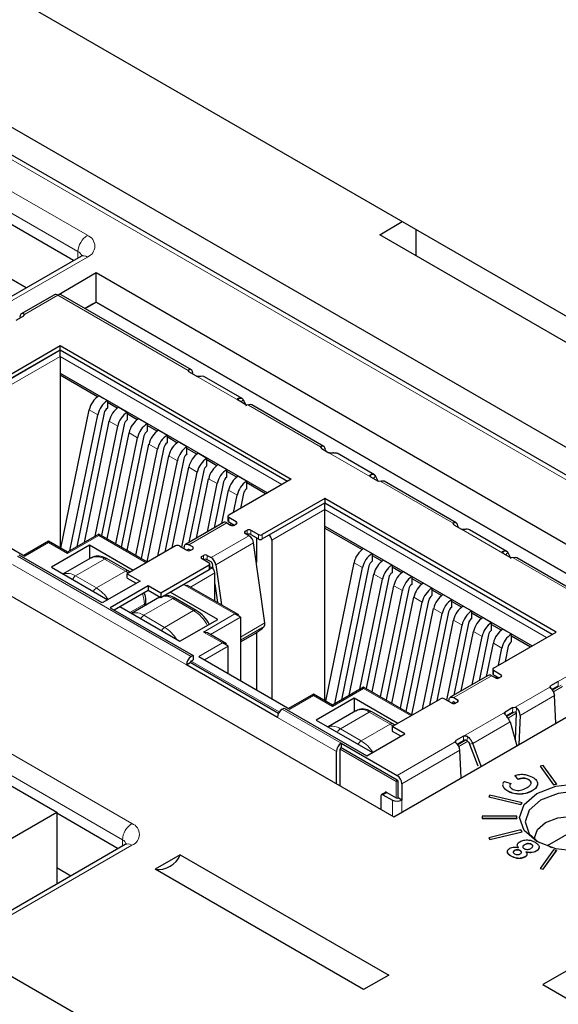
# Paper-space layout 'Blatt4' of a CAD drawing. Header units: millimetres. Extents: x 5 to 418, y 2 to 292.
# Tile 41 of 77: x 115 to 125, y 180 to 199. Entities that reach past the tile are written whole.
import ezdxf

# ---------------------------------------------------------------- set-up
doc = ezdxf.new("R2010")
doc.units = ezdxf.units.MM

psp = doc.layouts.new('Blatt4')

# ---------------------------------------------------------------- linework, layer by layer
at = {"color": 7, "linetype": 'Continuous', "lineweight": 25}
for p, q in [((135.164, 184.614), (93.445, 208.698)), ((134.786, 184.315), (93.067, 208.399)), ((115.591, 194.099), (95.692, 205.586)), ((103.517, 205.333), (126.109, 192.29)), ((93.003, 196.666), (115.276, 183.808)), ((121.305, 194.574), (121.721, 194.823)), ((121.976, 194.676), (121.976, 194.186)), ((126.692, 191.464), (121.305, 194.574)), ((115.722, 194.174), (110.065, 190.909)), ((115.719, 194.173), (115.722, 194.174)), ((114.707, 193.588), (114.428, 193.75)), ((116.01, 193.865), (115.299, 193.454)), ((127.571, 187.191), (116.01, 193.865)), ((116.01, 193.321), (116.01, 193.865)), ((115.233, 193.459), (114.613, 193.101)), ((117.787, 192.057), (115.358, 193.459)), ((115.803, 193.202), (116.01, 193.321)), ((115.942, 193.282), (115.803, 193.202)), ((116.01, 193.321), (115.942, 193.282)), ((127.1, 186.919), (116.01, 193.321)), ((116.01, 193.321), (127.1, 186.919)), ((116.01, 193.321), (116.01, 193.321)), ((114.516, 192.982), (114.659, 193.065)), ((114.672, 193.093), (114.659, 193.065)), ((114.17, 191.837), (115.337, 192.511)), ((115.337, 192.511), (119.65, 190.021)), ((115.337, 192.429), (115.337, 192.511)), ((114.17, 191.755), (115.337, 192.429)), ((115.337, 192.429), (119.579, 189.98)), ((115.337, 192.306), (115.337, 192.429)), ((115.337, 192.306), (115.337, 191.959)), ((115.337, 191.996), (119.204, 189.763)), ((116.033, 191.557), (115.337, 191.959)), ((115.337, 191.959), (115.337, 188.74)), ((117.741, 192.021), (117.728, 192.049)), ((117.884, 191.938), (117.741, 192.021)), ((117.817, 191.977), (117.816, 191.998)), ((118.733, 191.524), (118.034, 191.927)), ((116.061, 191.576), (116.22, 191.484)), ((116.22, 191.484), (116.22, 191.341)), ((116.405, 191.343), (116.22, 191.449)), ((116.433, 191.361), (116.592, 191.27)), ((118.801, 191.408), (118.658, 191.491)), ((118.752, 191.507), (118.811, 191.384)), ((118.85, 191.401), (118.801, 191.408)), ((120.256, 190.631), (118.916, 191.405)), ((115.353, 188.73), (115.882, 191.313)), ((115.522, 188.683), (116.041, 191.221)), ((116.161, 191.254), (115.65, 188.757)), ((116.592, 191.27), (116.592, 191.127)), ((116.776, 191.129), (116.592, 191.235)), ((115.791, 188.839), (116.253, 191.099)), ((115.992, 188.955), (116.412, 191.007)), ((116.532, 191.039), (116.108, 188.968)), ((116.804, 191.147), (116.963, 191.055)), ((116.963, 191.055), (116.963, 190.912)), ((117.147, 190.914), (116.963, 191.021)), ((116.219, 188.904), (116.624, 190.885)), ((116.378, 188.812), (116.784, 190.793)), ((116.903, 190.825), (116.479, 188.753)), ((117.175, 190.933), (117.334, 190.841)), ((117.334, 190.841), (117.334, 190.698)), ((117.518, 190.7), (117.334, 190.806)), ((116.59, 188.689), (116.996, 190.67)), ((117.274, 190.611), (116.85, 188.539)), ((117.546, 190.718), (117.705, 190.627)), ((117.705, 190.484), (117.705, 190.627)), ((120.21, 190.595), (120.197, 190.623)), ((116.749, 188.598), (117.155, 190.579)), ((116.962, 188.475), (117.367, 190.456)), ((117.89, 190.486), (117.705, 190.592)), ((117.917, 190.504), (118.077, 190.412)), ((120.21, 190.595), (120.353, 190.512)), ((120.285, 190.572), (120.286, 190.551)), ((121.202, 190.098), (120.504, 190.502)), ((109.999, 190.395), (121.561, 183.721)), ((117.162, 188.584), (117.526, 190.364)), ((117.646, 190.396), (117.29, 188.658)), ((117.431, 188.739), (117.738, 190.242)), ((118.077, 190.269), (118.077, 190.412)), ((118.261, 190.271), (118.077, 190.378)), ((118.289, 190.29), (118.448, 190.198)), ((117.61, 188.749), (117.897, 190.15)), ((118.017, 190.182), (117.742, 188.839)), ((118.448, 190.055), (118.448, 190.198)), ((118.632, 190.057), (118.448, 190.163)), ((118.66, 190.076), (118.819, 189.984)), ((121.128, 190.065), (121.271, 189.983)), ((121.268, 189.984), (121.222, 190.081)), ((117.883, 188.92), (118.109, 190.027)), ((118.085, 189.037), (118.268, 189.936)), ((118.388, 189.968), (118.213, 189.111)), ((119.65, 190.021), (118.483, 189.347)), ((118.819, 189.841), (118.819, 189.984)), ((119.172, 189.745), (118.819, 189.949)), ((121.319, 189.975), (121.271, 189.983)), ((122.726, 189.205), (121.385, 189.98)), ((118.353, 189.192), (118.481, 189.813)), ((118.574, 189.399), (118.64, 189.721)), ((118.759, 189.753), (118.702, 189.473)), ((112.985, 189.561), (114.682, 188.582)), ((120.276, 189.659), (119.109, 188.986)), ((119.109, 188.904), (120.276, 189.578)), ((124.589, 187.169), (120.276, 189.659)), ((120.276, 189.659), (120.276, 189.578)), ((120.276, 189.578), (124.518, 187.128)), ((120.276, 189.455), (120.276, 189.578)), ((118.468, 189.327), (118.468, 189.245)), ((120.276, 189.108), (120.276, 189.455)), ((118.385, 189.21), (117.678, 188.802)), ((118.448, 189.204), (118.518, 189.163)), ((118.625, 189.225), (118.483, 189.306)), ((118.483, 189.225), (118.589, 189.163)), ((118.525, 189.16), (118.532, 189.196)), ((118.554, 189.184), (118.554, 189.155)), ((118.589, 189.163), (118.625, 189.184)), ((120.276, 189.145), (124.143, 186.912)), ((122.68, 189.169), (122.667, 189.197)), ((122.68, 189.169), (122.823, 189.087)), ((122.755, 189.146), (122.756, 189.126)), ((116.061, 188.995), (115.478, 188.658)), ((116.967, 188.472), (116.061, 188.995)), ((116.061, 188.995), (116.061, 188.969)), ((118.791, 189.047), (118.826, 189.067)), ((118.861, 188.965), (118.791, 189.006)), ((118.897, 189.067), (119.038, 188.986)), ((118.897, 188.986), (119.038, 188.904)), ((120.276, 189.108), (120.972, 188.706)), ((120.276, 185.888), (120.276, 189.108)), ((123.672, 188.673), (122.973, 189.076)), ((115.124, 188.862), (114.66, 188.594)), ((115.478, 188.658), (115.124, 188.862)), ((115.124, 188.862), (115.124, 188.837)), ((115.885, 188.786), (115.177, 188.377)), ((116.698, 188.316), (115.885, 188.786)), ((115.885, 188.786), (115.885, 188.533)), ((117.493, 188.776), (116.592, 188.255)), ((117.564, 188.776), (117.705, 188.694)), ((117.811, 188.755), (117.741, 188.796)), ((119.158, 187.338), (118.948, 188.831)), ((118.999, 188.927), (118.999, 188.468)), ((119.286, 188.884), (119.286, 185.924)), ((116.121, 187.71), (114.576, 188.602)), ((115.478, 188.658), (115.478, 188.633)), ((117.654, 188.762), (117.648, 188.727)), ((117.72, 188.688), (117.723, 188.707)), ((117.741, 188.714), (117.776, 188.694)), ((117.776, 188.694), (117.811, 188.714)), ((117.978, 188.578), (118.013, 188.598)), ((118.084, 188.598), (118.154, 188.557)), ((121, 188.724), (121.16, 188.633)), ((121.16, 188.633), (121.16, 188.49)), ((121.16, 188.598), (121.344, 188.492)), ((123.597, 188.64), (123.74, 188.557)), ((123.749, 188.536), (123.692, 188.656)), ((115.917, 188.552), (115.397, 188.251)), ((116.606, 188.307), (116.217, 188.532)), ((118.119, 188.414), (117.217, 187.894)), ((118.119, 188.455), (117.978, 188.537)), ((118.154, 188.475), (118.084, 188.516)), ((118.134, 188.353), (118.134, 188.435)), ((118.172, 188.449), (118.185, 188.354)), ((118.241, 188.423), (118.346, 187.676)), ((120.292, 185.879), (120.821, 188.462)), ((121.372, 188.51), (121.531, 188.418)), ((121.531, 188.418), (121.531, 188.275)), ((123.789, 188.55), (123.74, 188.557)), ((126.283, 187.152), (123.855, 188.554)), ((115.177, 188.377), (116.227, 187.771)), ((116.592, 188.255), (116.829, 188.118)), ((116.592, 188.173), (116.592, 188.255)), ((116.638, 188.282), (116.606, 188.307)), ((117.217, 187.812), (118.119, 188.333)), ((118.172, 188.363), (118.134, 188.385)), ((118.225, 187.746), (118.225, 188.271)), ((120.461, 185.832), (120.98, 188.37)), ((121.1, 188.402), (120.589, 185.906)), ((120.73, 185.987), (121.192, 188.248)), ((121.531, 188.384), (121.715, 188.277)), ((121.743, 188.296), (121.902, 188.204)), ((116.829, 188.118), (116.121, 187.71)), ((116.592, 188.173), (116.758, 188.077)), ((117.642, 188.057), (117.717, 188.039)), ((118.671, 187.488), (117.717, 188.039)), ((118.225, 188.069), (118.274, 187.717)), ((120.932, 186.104), (121.351, 188.156)), ((121.471, 188.188), (121.047, 186.116)), ((121.902, 188.204), (121.902, 188.061)), ((121.902, 188.169), (122.086, 188.063)), ((122.114, 188.081), (122.273, 187.99)), ((116.981, 188.031), (116.273, 187.622)), ((116.344, 187.581), (116.981, 187.949)), ((117.217, 187.894), (116.981, 188.031)), ((116.981, 188.031), (116.981, 187.949)), ((116.981, 187.949), (117.217, 187.812)), ((117.217, 187.894), (117.217, 187.812)), ((118.278, 187.404), (117.394, 187.914)), ((121.158, 186.052), (121.564, 188.033)), ((121.317, 185.961), (121.723, 187.942)), ((121.842, 187.974), (121.418, 185.902)), ((122.273, 187.99), (122.273, 187.847)), ((122.273, 187.955), (122.457, 187.849)), ((122.485, 187.867), (122.644, 187.775)), ((117.19, 187.817), (116.669, 187.516)), ((116.939, 187.672), (116.939, 187.731)), ((117.214, 187.822), (117.188, 187.809)), ((117.879, 187.573), (117.49, 187.797)), ((121.529, 185.838), (121.935, 187.819)), ((121.689, 185.746), (122.094, 187.727)), ((122.213, 187.759), (121.79, 185.688)), ((122.644, 187.632), (122.644, 187.775)), ((122.644, 187.741), (122.829, 187.634)), ((116.273, 187.622), (117.818, 186.73)), ((116.45, 187.643), (117.571, 186.996)), ((118.702, 187.445), (118.596, 187.506)), ((121.901, 185.624), (122.306, 187.605)), ((122.101, 185.733), (122.465, 187.513)), ((122.585, 187.545), (122.229, 185.807)), ((122.857, 187.653), (123.016, 187.561)), ((123.016, 187.418), (123.016, 187.561)), ((123.016, 187.526), (123.2, 187.42)), ((117.571, 186.996), (118.278, 187.404)), ((118.702, 187.445), (118.702, 186.261)), ((122.37, 185.888), (122.677, 187.391)), ((122.956, 187.331), (122.681, 185.988)), ((123.228, 187.439), (123.387, 187.347)), ((123.387, 187.204), (123.387, 187.347)), ((123.387, 187.312), (123.571, 187.206)), ((118.088, 187.151), (118.013, 187.169)), ((118.441, 186.947), (118.088, 187.151)), ((118.702, 186.985), (118.976, 187.143)), ((118.999, 187.157), (118.999, 186.09)), ((121.561, 183.721), (127.571, 187.191)), ((122.55, 185.897), (122.836, 187.299)), ((122.822, 186.069), (123.049, 187.176)), ((123.422, 186.496), (124.589, 187.169)), ((123.599, 187.224), (123.758, 187.132)), ((123.758, 186.99), (123.758, 187.132)), ((118.473, 186.904), (118.366, 186.965)), ((123.024, 186.185), (123.208, 187.084)), ((123.327, 187.116), (123.152, 186.259)), ((123.293, 186.341), (123.42, 186.962)), ((123.758, 187.098), (124.112, 186.894)), ((118.473, 186.394), (118.473, 186.904)), ((123.513, 186.548), (123.579, 186.87)), ((123.698, 186.902), (123.641, 186.622)), ((117.695, 186.557), (117.765, 186.598)), ((119.409, 185.649), (117.765, 186.598)), ((117.818, 186.73), (117.783, 186.71)), ((117.783, 186.628), (117.818, 186.649)), ((117.818, 186.73), (117.818, 186.649)), ((117.925, 186.71), (119.622, 185.73)), ((119.392, 185.577), (117.695, 186.557)), ((123.408, 186.475), (123.408, 186.394)), ((123.422, 186.455), (123.564, 186.373)), ((123.324, 186.359), (122.617, 185.951)), ((123.458, 186.312), (123.387, 186.353)), ((123.422, 186.373), (123.528, 186.312)), ((123.464, 186.309), (123.471, 186.345)), ((123.493, 186.304), (123.493, 186.332)), ((123.564, 186.332), (123.528, 186.312)), ((124.631, 186.249), (124.488, 186.166)), ((121, 186.143), (120.417, 185.807)), ((121.906, 185.621), (121, 186.143)), ((121, 186.143), (121, 186.118)), ((124.475, 186.138), (124.488, 186.166)), ((124.513, 186.099), (124.631, 186.167)), ((120.064, 186.011), (119.6, 185.743)), ((120.417, 185.807), (120.064, 186.011)), ((120.064, 186.011), (120.064, 185.985)), ((120.824, 185.934), (120.117, 185.526)), ((121.637, 185.465), (120.824, 185.934)), ((120.824, 185.934), (120.824, 185.681)), ((121.531, 185.404), (122.432, 185.924)), ((122.644, 185.843), (122.503, 185.924)), ((122.587, 185.876), (122.593, 185.911)), ((122.659, 185.837), (122.662, 185.856)), ((122.68, 185.945), (122.751, 185.904)), ((122.715, 185.843), (122.68, 185.863)), ((122.751, 185.863), (122.715, 185.843)), ((124.586, 185.467), (124.563, 185.985)), ((119.48, 185.73), (119.516, 185.751)), ((119.516, 185.751), (121.061, 184.859)), ((120.857, 185.7), (120.336, 185.4)), ((120.417, 185.807), (120.417, 185.781)), ((121.545, 185.456), (121.156, 185.681)), ((123.781, 185.758), (123.638, 185.675)), ((123.66, 185.606), (123.778, 185.674)), ((123.778, 185.674), (123.826, 185.682)), ((123.781, 185.758), (123.829, 185.765)), ((123.847, 185.653), (123.827, 185.158)), ((120.117, 185.526), (121.167, 184.92)), ((123.732, 185.492), (123.858, 185.047)), ((123.918, 185.612), (123.895, 185.068)), ((121.768, 185.267), (121.531, 185.404)), ((121.531, 185.404), (121.531, 185.322)), ((121.531, 185.322), (121.697, 185.226)), ((121.577, 185.43), (121.545, 185.456)), ((121.061, 184.859), (121.768, 185.267)), ((122.708, 185.118), (122.721, 185.146)), ((122.864, 185.228), (122.721, 185.146)), ((122.746, 185.078), (122.864, 185.147)), ((120.493, 184.337), (120.493, 184.941)), ((120.564, 184.296), (120.564, 184.982)), ((120.581, 185.095), (120.581, 185.013)), ((120.581, 185.095), (121.624, 184.492)), ((120.581, 185.013), (121.624, 184.411)), ((122.819, 184.447), (122.796, 184.964)), ((122.977, 185.08), (123.129, 184.671)), ((123.194, 184.664), (123.036, 185.09)), ((124.347, 184.681), (124.291, 184.668)), ((124.291, 184.668), (124.54, 184.321)), ((124.291, 184.668), (124.291, 184.664)), ((124.291, 184.664), (124.54, 184.317)), ((124.595, 184.335), (124.347, 184.681)), ((121.642, 184.074), (121.642, 184.38)), ((123.63, 184.384), (123.744, 184.344)), ((123.882, 184.424), (123.819, 184.493)), ((123.819, 184.493), (123.819, 184.489)), ((123.882, 184.42), (123.819, 184.489)), ((123.882, 184.424), (123.882, 184.42)), ((124.078, 184.417), (124.078, 184.413)), ((121.713, 184.339), (121.713, 184.033)), ((123.599, 184.303), (123.602, 184.323)), ((123.599, 184.299), (123.602, 184.319)), ((123.599, 184.303), (123.599, 184.299)), ((123.691, 184.203), (123.691, 184.199)), ((123.744, 184.344), (123.744, 184.34)), ((124.141, 184.209), (124.141, 184.205)), ((124.245, 184.344), (124.245, 184.34)), ((124.54, 184.321), (124.595, 184.335)), ((124.54, 184.317), (124.595, 184.331)), ((124.54, 184.321), (124.54, 184.317)), ((124.595, 184.335), (124.595, 184.331)), ((121.324, 183.857), (121.324, 184.115)), ((121.405, 184.178), (121.334, 184.138)), ((121.359, 184.135), (121.536, 184.033)), ((121.43, 184.176), (121.607, 184.074)), ((121.713, 184.033), (121.642, 184.074)), ((123.356, 184.128), (123.333, 184.096)), ((123.333, 184.096), (123.934, 183.953)), ((123.333, 184.096), (123.333, 184.092)), ((123.333, 184.092), (123.934, 183.949)), ((123.957, 183.985), (123.356, 184.128)), ((123.9, 184.146), (123.9, 184.142)), ((123.934, 183.953), (123.957, 183.985)), ((123.934, 183.949), (123.957, 183.981)), ((123.934, 183.953), (123.934, 183.949)), ((123.957, 183.985), (123.957, 183.981)), ((111.564, 181.665), (115.276, 183.808)), ((115.276, 183.808), (115.276, 182.467)), ((116.422, 183.128), (115.276, 183.79)), ((123.208, 183.732), (123.208, 183.697)), ((123.858, 183.732), (123.208, 183.732)), ((123.208, 183.697), (123.858, 183.697)), ((123.208, 183.697), (123.208, 183.693)), ((123.208, 183.693), (123.858, 183.693)), ((123.858, 183.697), (123.858, 183.732)), ((123.858, 183.697), (123.858, 183.693)), ((123.934, 183.477), (123.333, 183.333)), ((123.957, 183.445), (123.934, 183.477)), ((124.431, 183.19), (125.014, 183.526)), ((123.333, 183.333), (123.356, 183.301)), ((123.333, 183.333), (123.333, 183.329)), ((123.333, 183.329), (123.356, 183.297)), ((123.356, 183.301), (123.957, 183.445)), ((123.356, 183.297), (123.957, 183.441)), ((123.356, 183.301), (123.356, 183.297)), ((123.957, 183.445), (123.957, 183.441)), ((124.19, 183.333), (124.19, 183.297)), ((116.554, 183.204), (110.897, 179.939)), ((123.813, 183.094), (123.813, 183.09)), ((123.92, 183.093), (123.92, 183.089)), ((124, 183.202), (124, 183.198)), ((124.131, 183.209), (124.131, 183.205)), ((124.22, 183.084), (124.22, 183.08)), ((124.54, 183.108), (124.291, 182.761)), ((124.347, 182.748), (124.595, 183.095)), ((124.347, 182.744), (124.595, 183.091)), ((124.509, 183.145), (124.431, 183.19)), ((124.595, 183.095), (124.54, 183.108)), ((124.595, 183.095), (124.595, 183.091)), ((117.579, 183.014), (117.111, 182.744)), ((117.579, 183.014), (121.468, 180.769)), ((123.752, 182.99), (123.752, 182.986)), ((124.007, 182.974), (124.007, 182.97)), ((115.538, 182.618), (115.276, 182.77)), ((121, 180.499), (117.111, 182.744)), ((124.291, 182.761), (124.291, 182.757)), ((124.291, 182.761), (124.347, 182.748)), ((124.291, 182.757), (124.347, 182.744)), ((124.347, 182.748), (124.347, 182.744)), ((114.043, 180.973), (117.932, 178.728)), ((124.875, 180.899), (124.345, 180.593)), ((121.468, 180.769), (121, 180.499)), ((124.345, 180.593), (125.759, 179.777))]:
    psp.add_line(p, q, dxfattribs=at)
at = {"color": 7, "linetype": 'Continuous', "lineweight": 18}
for p, q in [((134.661, 184.303), (92.942, 208.387)), ((95.871, 206.098), (115.847, 194.567)), ((115.67, 194.264), (95.695, 205.796)), ((94.228, 196.557), (116.679, 183.597)), ((116.502, 183.294), (94.051, 196.254)), ((115.847, 194.162), (110.19, 190.896)), ((115.669, 194.143), (115.67, 194.264)), ((115.296, 193.453), (114.672, 193.093)), ((115.296, 193.453), (117.728, 192.049)), ((114.659, 193.103), (114.658, 193.064)), ((115.337, 192.429), (114.294, 191.827)), ((114.347, 191.735), (115.337, 192.306)), ((119.579, 189.98), (115.337, 192.429)), ((115.337, 192.306), (119.473, 189.918)), ((117.741, 192.059), (117.742, 192.02)), ((118.658, 191.491), (117.884, 191.938)), ((118.661, 191.49), (118.67, 191.53)), ((118.715, 191.458), (118.752, 191.507)), ((118.85, 191.401), (120.197, 190.623)), ((115.882, 191.313), (116.041, 191.221)), ((116.253, 191.099), (116.412, 191.007)), ((116.624, 190.885), (116.784, 190.793)), ((116.996, 190.67), (117.155, 190.579)), ((120.212, 190.594), (120.21, 190.634)), ((117.367, 190.456), (117.526, 190.364)), ((121.128, 190.065), (120.353, 190.512)), ((117.738, 190.242), (117.897, 190.15)), ((121.14, 190.105), (121.13, 190.064)), ((121.185, 190.032), (121.222, 190.081)), ((118.109, 190.027), (118.268, 189.936)), ((121.319, 189.975), (122.667, 189.197)), ((118.481, 189.813), (118.64, 189.721)), ((120.276, 189.578), (119.233, 188.976)), ((124.518, 187.128), (120.276, 189.578)), ((119.286, 188.884), (120.276, 189.455)), ((120.276, 189.455), (124.412, 187.067)), ((118.448, 189.204), (117.741, 188.796)), ((118.483, 189.225), (118.483, 189.306)), ((118.625, 189.184), (118.625, 189.225)), ((122.682, 189.168), (122.68, 189.208)), ((115.478, 188.633), (116.061, 188.969)), ((116.061, 188.969), (116.945, 188.459)), ((118.154, 188.557), (118.861, 188.965)), ((118.791, 189.006), (118.791, 189.047)), ((118.826, 188.986), (118.826, 189.067)), ((118.897, 188.986), (118.897, 189.067)), ((119.038, 188.986), (119.038, 188.904)), ((119.109, 188.986), (119.109, 188.904)), ((123.597, 188.64), (122.823, 189.087)), ((114.682, 188.582), (115.124, 188.837)), ((115.124, 188.837), (115.478, 188.633)), ((118.241, 188.423), (118.948, 188.831)), ((117.738, 188.716), (117.723, 188.707)), ((117.811, 188.714), (117.811, 188.755)), ((118.013, 188.516), (118.013, 188.598)), ((118.084, 188.516), (118.084, 188.598)), ((123.609, 188.679), (123.6, 188.638)), ((123.692, 188.656), (123.655, 188.607)), ((114.453, 188.429), (117.695, 186.557)), ((114.541, 188.582), (117.783, 186.71)), ((116.167, 188.527), (115.626, 188.215)), ((116.167, 188.527), (116.556, 188.302)), ((117.978, 188.537), (117.978, 188.578)), ((118.119, 188.414), (118.119, 188.333)), ((120.821, 188.462), (120.98, 188.37)), ((123.789, 188.55), (126.221, 187.146)), ((116.556, 188.302), (116.015, 187.99)), ((116.556, 188.302), (116.611, 188.266)), ((118.172, 188.363), (117.642, 188.057)), ((118.225, 188.271), (117.77, 188.008)), ((121.192, 188.248), (121.351, 188.156)), ((116.015, 187.99), (115.626, 188.215)), ((117.642, 188.057), (118.596, 187.506)), ((121.564, 188.033), (121.723, 187.942)), ((116.91, 187.69), (116.639, 187.534)), ((117.44, 187.792), (116.899, 187.48)), ((116.91, 187.69), (116.91, 187.655)), ((117.19, 187.817), (117.2, 187.822)), ((117.44, 187.792), (117.829, 187.568)), ((121.935, 187.819), (122.094, 187.727)), ((117.288, 187.255), (117.829, 187.568)), ((118.596, 187.506), (118.013, 187.169)), ((122.306, 187.605), (122.465, 187.513)), ((117.288, 187.255), (116.899, 187.48)), ((118.702, 187.445), (118.141, 187.121)), ((118.702, 187.075), (119.158, 187.338)), ((122.677, 187.391), (122.836, 187.299)), ((118.013, 187.169), (118.366, 186.965)), ((118.702, 187.015), (119.143, 187.27)), ((123.049, 187.176), (123.208, 187.084)), ((118.366, 186.965), (117.925, 186.71)), ((123.42, 186.962), (123.579, 186.87)), ((118.031, 186.649), (118.473, 186.904)), ((117.765, 186.598), (119.409, 185.649)), ((119.427, 185.679), (117.783, 186.628)), ((124.631, 186.249), (125.406, 186.696)), ((123.422, 186.373), (123.422, 186.455)), ((123.387, 186.353), (122.68, 185.945)), ((123.564, 186.332), (123.564, 186.373)), ((124.631, 186.167), (124.631, 186.249)), ((120.417, 185.781), (121, 186.118)), ((121, 186.118), (121.884, 185.608)), ((123.829, 185.765), (124.475, 186.138)), ((124.488, 186.166), (124.49, 186.122)), ((124.682, 186.176), (124.524, 186.085)), ((124.543, 186.055), (124.71, 186.151)), ((119.622, 185.73), (120.064, 185.985)), ((120.064, 185.985), (120.417, 185.781)), ((122.677, 185.864), (122.662, 185.856)), ((122.751, 185.904), (122.751, 185.863)), ((123.918, 185.612), (124.563, 185.985)), ((119.48, 185.73), (120.581, 185.095)), ((121.106, 185.676), (120.566, 185.363)), ((121.106, 185.676), (121.495, 185.451)), ((122.864, 185.228), (123.638, 185.675)), ((123.638, 185.675), (123.638, 185.633)), ((123.826, 185.682), (123.672, 185.593)), ((123.694, 185.565), (123.847, 185.653)), ((123.778, 185.674), (123.781, 185.758)), ((123.847, 185.653), (123.852, 185.756)), ((119.392, 185.577), (120.493, 184.941)), ((123.036, 185.09), (123.732, 185.492)), ((120.954, 185.139), (120.566, 185.363)), ((121.495, 185.451), (120.954, 185.139)), ((121.495, 185.451), (121.55, 185.415)), ((121.624, 184.492), (122.708, 185.118)), ((122.721, 185.146), (122.722, 185.101)), ((122.914, 185.155), (122.757, 185.064)), ((122.775, 185.034), (122.942, 185.131)), ((122.864, 185.147), (122.864, 185.228)), ((122.946, 185.213), (122.926, 185.149)), ((120.564, 184.982), (121.607, 184.38)), ((121.624, 184.411), (120.581, 185.013)), ((121.713, 184.339), (122.796, 184.964)), ((123.036, 185.09), (122.977, 185.08)), ((121.607, 184.38), (121.607, 184.074)), ((121.642, 184.074), (121.642, 184.38)), ((121.43, 184.176), (121.359, 184.135)), ((121.536, 184.033), (121.536, 183.735)), ((121.713, 184.033), (121.713, 183.809)), ((116.5, 183.173), (116.502, 183.294)), ((116.679, 183.192), (111.022, 179.926))]:
    psp.add_line(p, q, dxfattribs=at)
at = {"color": 7, "linetype": 'Continuous', "lineweight": 25, "flags": 128}
for points in [[(117.654, 188.762), (117.658, 188.777), (117.664, 188.789), (117.673, 188.799), (117.684, 188.805), (117.696, 188.808), (117.71, 188.807), (117.725, 188.803), (117.741, 188.796)], [(117.723, 188.707), (117.724, 188.71), (117.725, 188.713), (117.727, 188.715), (117.729, 188.716), (117.732, 188.717), (117.735, 188.717), (117.738, 188.716), (117.741, 188.714)], [(122.593, 185.911), (122.597, 185.925), (122.603, 185.938), (122.612, 185.947), (122.623, 185.954), (122.636, 185.956), (122.65, 185.956), (122.664, 185.952), (122.68, 185.945)], [(122.68, 185.863), (122.677, 185.864), (122.674, 185.865), (122.671, 185.865), (122.668, 185.865), (122.666, 185.863), (122.665, 185.862), (122.663, 185.859), (122.662, 185.856)], [(124.23, 184.16), (124.587, 184.297), (125.008, 184.346), (125.429, 184.297), (125.786, 184.16), (126.024, 183.954), (126.108, 183.711), (126.024, 183.468), (125.786, 183.262), (125.429, 183.124), (125.008, 183.076), (124.587, 183.124), (124.23, 183.262), (123.992, 183.468), (123.908, 183.711), (123.992, 183.954), (124.23, 184.16)], [(125.748, 183.241), (125.93, 183.407), (126.006, 183.627), (125.93, 183.848), (125.714, 184.035), (125.39, 184.16), (125.008, 184.204), (124.626, 184.16), (124.302, 184.035)], [(124.302, 184.035), (124.086, 183.848), (124.01, 183.627), (124.086, 183.407), (124.268, 183.241)], [(124.193, 183.294), (124.19, 183.333), (124.244, 183.487), (124.395, 183.618), (124.622, 183.706), (124.89, 183.737), (125.158, 183.706), (125.385, 183.618), (125.537, 183.487), (125.59, 183.333), (125.537, 183.178), (125.511, 183.146)]]:
    psp.add_lwpolyline(points, dxfattribs=at)
at = {"color": 7, "linetype": 'Continuous', "lineweight": 18}
for centre, radius, start, end in [((116.055, 194.242), 0.385, 122.6503, 176.7718), ((115.77, 194.364), 0.216, 290.7839, 69.2166), ((115.613, 194.145), 0.132, 17.4168, 64.5293), ((115.774, 194.063), 0.123, 53.6503, 115.0396), ((116.021, 188.322), 0.251, 54.3829, 114.307), ((116.197, 188.486), 0.0503, 65.716, 125.6005), ((115.476, 188), 0.262, 55.0106, 107.3761), ((116.586, 188.261), 0.0503, 65.7013, 125.6094), ((115.706, 188.089), 0.149, 122.2694, 155.4351), ((116.095, 187.864), 0.149, 122.2694, 155.4351), ((115.645, 187.392), 0.703, 33.0172, 58.2135), ((116.266, 187.678), 0.644, 1.0996, 19.0562), ((116.889, 187.736), 0.0503, 294.3809, 354.2907), ((117.277, 187.538), 0.302, 57.354, 92.2969), ((117.469, 187.751), 0.0503, 65.716, 125.6005), ((116.749, 187.266), 0.262, 55.0107, 107.3761), ((117.858, 187.529), 0.0479, 64.0229, 127.2498), ((117.431, 186.94), 0.744, 28.3461, 57.625), ((116.98, 187.353), 0.151, 122.4972, 155.2073), ((117.368, 187.129), 0.149, 122.2694, 155.4351), ((116.914, 186.653), 0.709, 31.8571, 58.1631), ((120.96, 185.471), 0.251, 54.3833, 114.3066), ((121.136, 185.635), 0.0503, 65.716, 125.6005), ((120.416, 185.149), 0.262, 55.0112, 107.3755), ((120.645, 185.237), 0.149, 122.2694, 155.4351), ((121.525, 185.41), 0.0503, 65.7013, 125.6094), ((121.034, 185.013), 0.149, 122.2694, 155.4351), ((120.584, 184.541), 0.703, 33.017, 58.2138), ((121.645, 184.378), 0.0384, 122.6092, 177.4006), ((121.624, 184.414), 0.0384, 242.6054, 297.3897), ((121.604, 184.378), 0.0384, 2.6056, 57.3894), ((116.886, 183.272), 0.385, 122.6509, 176.7711), ((116.602, 183.394), 0.216, 290.7833, 69.2171), ((116.445, 183.174), 0.132, 17.413, 64.533), ((116.606, 183.097), 0.12, 52.6894, 116.0003)]:
    psp.add_arc(centre, radius, start, end, dxfattribs=at)
at = {"color": 7, "linetype": 'Continuous', "lineweight": 25}
for centre, radius, start, end in [((115.259, 193.401), 0.0629, 54.3831, 114.2958), ((115.332, 193.401), 0.0629, 65.7078, 125.6165), ((116.285, 191.23), 0.411, 122.9331, 168.3743), ((116.444, 191.139), 0.411, 122.9331, 168.3743), ((116.656, 191.016), 0.411, 122.9331, 168.3743), ((116.295, 191.226), 0.137, 122.942, 168.3621), ((116.815, 190.924), 0.411, 122.9331, 168.3743), ((116.666, 191.012), 0.137, 122.942, 168.3621), ((117.027, 190.802), 0.411, 122.9331, 168.3743), ((117.186, 190.71), 0.411, 122.9331, 168.3743), ((117.037, 190.797), 0.137, 122.942, 168.3621), ((117.399, 190.588), 0.411, 122.9331, 168.3743), ((117.558, 190.496), 0.411, 122.9331, 168.3743), ((117.409, 190.583), 0.137, 122.942, 168.3621), ((117.77, 190.373), 0.411, 122.9331, 168.3743), ((117.929, 190.281), 0.411, 122.9331, 168.3743), ((117.78, 190.369), 0.137, 122.942, 168.3621), ((118.141, 190.159), 0.411, 122.9331, 168.3743), ((118.3, 190.067), 0.411, 122.9331, 168.3743), ((118.151, 190.154), 0.137, 122.942, 168.3621), ((118.512, 189.945), 0.411, 122.9331, 168.3743), ((118.671, 189.853), 0.411, 122.9331, 168.3743), ((118.884, 189.73), 0.411, 122.9331, 168.3743), ((118.522, 189.94), 0.137, 122.942, 168.3621), ((119.043, 189.638), 0.411, 122.9331, 168.3743), ((118.894, 189.726), 0.137, 122.942, 168.3621), ((118.491, 189.327), 0.0218, 110.7863, 249.2119), ((118.411, 189.155), 0.0612, 53.4937, 115.1848), ((118.494, 189.247), 0.0251, 185.6808, 245.6283), ((118.554, 189.232), 0.0768, 242.6064, 297.3942), ((118.617, 189.204), 0.0218, 290.7648, 69.2333), ((118.798, 189.027), 0.0218, 110.7749, 249.2232), ((118.861, 188.999), 0.0768, 62.6005, 117.4001), ((118.861, 188.918), 0.0768, 62.6005, 117.4001), ((118.755, 188.801), 0.196, 8.6913, 57.0922), ((119.074, 189.054), 0.0769, 242.6119, 297.3887), ((119.171, 188.878), 0.115, 2.6047, 57.3965), ((117.529, 188.707), 0.0768, 62.6064, 117.3942), ((119.074, 188.972), 0.0769, 242.6119, 297.3887), ((117.741, 188.762), 0.0769, 242.6119, 297.3887), ((117.804, 188.735), 0.0218, 290.7863, 69.2119), ((118.048, 188.53), 0.0769, 62.6119, 117.3887), ((121.224, 188.379), 0.411, 122.9331, 168.3743), ((121.383, 188.287), 0.411, 122.9331, 168.3743), ((117.985, 188.557), 0.0218, 110.7863, 249.2119), ((118.048, 188.448), 0.0769, 62.6119, 117.3887), ((118.111, 188.435), 0.0218, 290.7749, 69.2232), ((118.048, 188.393), 0.196, 8.6913, 57.0922), ((118.133, 188.443), 0.0391, 8.6914, 57.1017), ((121.234, 188.375), 0.137, 122.942, 168.3621), ((121.595, 188.165), 0.411, 122.9331, 168.3743), ((121.754, 188.073), 0.411, 122.9331, 168.3743), ((118.109, 188.355), 0.0251, 294.365, 354.305), ((118.11, 188.266), 0.115, 2.6047, 57.3965), ((121.605, 188.16), 0.137, 122.942, 168.3621), ((121.967, 187.951), 0.411, 122.9331, 168.3743), ((122.126, 187.859), 0.411, 122.9331, 168.3743), ((121.977, 187.946), 0.137, 122.942, 168.3621), ((122.338, 187.736), 0.411, 122.9331, 168.3743), ((122.497, 187.644), 0.411, 122.9331, 168.3743), ((122.709, 187.522), 0.411, 122.9331, 168.3743), ((122.348, 187.732), 0.137, 122.942, 168.3621), ((122.868, 187.43), 0.411, 122.9331, 168.3743), ((122.719, 187.517), 0.137, 122.942, 168.3621), ((123.08, 187.308), 0.411, 122.9331, 168.3743), ((123.239, 187.216), 0.411, 122.9331, 168.3743), ((119.077, 187.32), 0.0825, 322.9586, 12.6729), ((123.09, 187.303), 0.137, 122.942, 168.3621), ((123.451, 187.093), 0.411, 122.9331, 168.3743), ((123.611, 187.001), 0.411, 122.9331, 168.3743), ((118.555, 187.874), 0.843, 300.0164, 314.2773), ((123.462, 187.089), 0.137, 122.942, 168.3621), ((123.823, 186.879), 0.411, 122.9331, 168.3743), ((123.982, 186.787), 0.411, 122.9331, 168.3743), ((123.833, 186.874), 0.137, 122.942, 168.3621), ((117.887, 186.548), 0.192, 122.6026, 177.3994), ((117.804, 186.596), 0.0384, 122.6092, 177.4006), ((123.43, 186.475), 0.0218, 110.789, 249.211), ((123.433, 186.396), 0.0251, 185.6817, 245.6288), ((123.35, 186.304), 0.0612, 53.4898, 115.1893), ((123.493, 186.38), 0.0768, 242.6065, 297.3947), ((123.556, 186.353), 0.0218, 290.7634, 69.2329), ((122.468, 185.856), 0.0768, 62.6073, 117.3927), ((122.68, 185.911), 0.0769, 242.612, 297.3892), ((122.743, 185.883), 0.0218, 290.7848, 69.2115), ((119.584, 185.568), 0.192, 122.6026, 177.3994), ((120.685, 184.933), 0.192, 122.6026, 177.3994), ((120.602, 184.981), 0.0384, 122.6092, 177.4006), ((121.521, 184.331), 0.192, 2.6003, 57.3982), ((121.604, 184.378), 0.0384, 2.6056, 57.3894), ((121.415, 184.156), 0.0252, 54.4416, 114.2667), ((121.345, 184.118), 0.0218, 50.8199, 189.2094), ((121.624, 184.204), 0.192, 242.6094, 297.3901), ((121.624, 184.108), 0.0384, 242.6054, 297.3897), ((117.168, 183.185), 0.445, 262.6254, 337.3692)]:
    psp.add_arc(centre, radius, start, end, dxfattribs=at)
for centre, major_axis, ratio, start_param, end_param in [((114.673, 192.991), (-0.058, 0.111), 0.605449, 5.726834, 7.096272), ((117.727, 191.947), (0.058, 0.111), 0.605449, 5.470098, 6.839537), ((118.85, 191.299), (0.067, 0.106), 0.547864, 0.022607, 0.606566), ((120.197, 190.521), (0.058, 0.111), 0.605449, 5.470098, 6.839537), ((121.32, 189.873), (0.067, 0.106), 0.547864, 0.022607, 0.606566), ((122.667, 189.095), (0.058, 0.111), 0.605449, 5.470098, 6.839537), ((123.789, 188.447), (0.067, 0.106), 0.547864, 0.022607, 0.606566), ((124.475, 186.036), (-0.067, 0.106), 0.547864, 3.904465, 5.273903), ((123.83, 185.663), (-0.058, 0.111), 0.605449, 3.95468, 5.324118), ((122.707, 185.015), (-0.067, 0.106), 0.547864, 3.904465, 5.273903)]:
    psp.add_ellipse(centre, major_axis=major_axis, ratio=ratio, start_param=start_param, end_param=end_param, dxfattribs=at)
for points, knots in [([(115.749, 194.194), (115.749, 194.194), (115.75, 194.193), (115.731, 194.181), (115.722, 194.174)], [0, 0, 0, 0, 0.497838, 1, 1, 1, 1]), ([(114.659, 193.103), (114.663, 193.102), (114.669, 193.099), (114.671, 193.095), (114.672, 193.093)], [0, 0, 0, 0, 0.593487, 1, 1, 1, 1]), ([(117.728, 192.049), (117.73, 192.051), (117.732, 192.056), (117.738, 192.058), (117.741, 192.059)], [0, 0, 0, 0, 0.593486, 1, 1, 1, 1]), ([(117.966, 191.937), (117.964, 191.936), (117.961, 191.936), (117.954, 191.935), (117.948, 191.934), (117.942, 191.933), (117.936, 191.932), (117.931, 191.932), (117.921, 191.931), (117.909, 191.931), (117.894, 191.933), (117.887, 191.937), (117.884, 191.938)], [0, 0, 0, 0, 0.086509, 0.173023, 0.259501, 0.34604, 0.389282, 0.475867, 0.519043, 0.693549, 0.869129, 1, 1, 1, 1]), ([(118.033, 191.925), (118.028, 191.928), (118.01, 191.942), (117.984, 191.939), (117.966, 191.937)], [0, 0, 0, 0, 0.285016, 1, 1, 1, 1]), ([(118.658, 191.491), (118.656, 191.493), (118.65, 191.497), (118.647, 191.505), (118.647, 191.512), (118.649, 191.517), (118.652, 191.52), (118.654, 191.523), (118.658, 191.525), (118.661, 191.527), (118.665, 191.529), (118.668, 191.53), (118.67, 191.53)], [0, 0, 0, 0, 0.1329816, 0.2653191, 0.4583465, 0.5558317, 0.6045518, 0.7019648, 0.7505933, 0.8479905, 0.8966599, 1, 1, 1, 1]), ([(118.67, 191.53), (118.687, 191.533), (118.72, 191.537), (118.742, 191.517), (118.752, 191.507)], [0, 0, 0, 0, 0.499985, 1, 1, 1, 1]), ([(118.872, 191.406), (118.868, 191.405), (118.861, 191.403), (118.853, 191.402), (118.85, 191.401)], [0, 0, 0, 0, 0.593396, 1, 1, 1, 1]), ([(120.197, 190.623), (120.199, 190.626), (120.202, 190.63), (120.208, 190.633), (120.21, 190.634)], [0, 0, 0, 0, 0.593493, 1, 1, 1, 1]), ([(120.436, 190.511), (120.428, 190.51), (120.419, 190.508), (120.406, 190.507), (120.401, 190.506), (120.391, 190.506), (120.378, 190.506), (120.363, 190.508), (120.356, 190.511), (120.353, 190.512)], [0, 0, 0, 0, 0.328059, 0.388124, 0.448127, 0.508214, 0.725961, 0.874364, 1, 1, 1, 1]), ([(120.436, 190.511), (120.454, 190.513), (120.48, 190.516), (120.497, 190.503), (120.502, 190.499)], [0, 0, 0, 0, 0.714983, 1, 1, 1, 1]), ([(121.128, 190.065), (121.125, 190.067), (121.12, 190.071), (121.116, 190.079), (121.117, 190.086), (121.119, 190.091), (121.121, 190.094), (121.124, 190.097), (121.127, 190.099), (121.13, 190.101), (121.135, 190.103), (121.138, 190.104), (121.14, 190.105)], [0, 0, 0, 0, 0.132972, 0.26531, 0.458346, 0.555831, 0.604552, 0.701965, 0.750594, 0.847989, 0.89666, 1, 1, 1, 1]), ([(121.222, 190.081), (121.211, 190.091), (121.189, 190.111), (121.156, 190.107), (121.14, 190.105)], [0, 0, 0, 0, 0.500015, 1, 1, 1, 1]), ([(121.342, 189.981), (121.338, 189.98), (121.331, 189.977), (121.323, 189.976), (121.319, 189.975)], [0, 0, 0, 0, 0.593396, 1, 1, 1, 1]), ([(122.667, 189.197), (122.669, 189.2), (122.672, 189.205), (122.678, 189.207), (122.68, 189.208)], [0, 0, 0, 0, 0.593486, 1, 1, 1, 1]), ([(122.905, 189.085), (122.898, 189.084), (122.889, 189.082), (122.876, 189.081), (122.871, 189.081), (122.861, 189.08), (122.847, 189.08), (122.833, 189.082), (122.826, 189.085), (122.823, 189.087)], [0, 0, 0, 0, 0.328063, 0.388124, 0.448127, 0.508209, 0.72597, 0.874364, 1, 1, 1, 1]), ([(122.972, 189.073), (122.967, 189.077), (122.949, 189.091), (122.924, 189.088), (122.905, 189.085)], [0, 0, 0, 0, 0.285016, 1, 1, 1, 1]), ([(116.217, 188.532), (116.179, 188.55), (116.101, 188.586), (115.991, 188.59), (115.936, 188.556), (115.915, 188.543)], [0, 0, 0, 0, 0.3773174, 0.7645174, 1, 1, 1, 1]), ([(123.597, 188.64), (123.595, 188.642), (123.59, 188.645), (123.586, 188.653), (123.586, 188.66), (123.589, 188.665), (123.591, 188.669), (123.593, 188.671), (123.597, 188.674), (123.6, 188.676), (123.604, 188.678), (123.607, 188.679), (123.609, 188.679)], [0, 0, 0, 0, 0.132982, 0.26531, 0.458345, 0.555835, 0.604551, 0.701964, 0.750592, 0.847992, 0.89666, 1, 1, 1, 1]), ([(123.609, 188.679), (123.626, 188.681), (123.659, 188.685), (123.681, 188.666), (123.692, 188.656)], [0, 0, 0, 0, 0.499985, 1, 1, 1, 1]), ([(123.811, 188.555), (123.807, 188.554), (123.801, 188.552), (123.792, 188.55), (123.789, 188.55)], [0, 0, 0, 0, 0.593396, 1, 1, 1, 1]), ([(116.939, 187.731), (116.938, 187.774), (116.937, 187.832), (116.912, 187.891), (116.906, 187.906)], [0, 0, 0, 0, 0.7543543, 1, 1, 1, 1]), ([(117.49, 187.797), (117.451, 187.816), (117.378, 187.853), (117.304, 187.845), (117.269, 187.842)], [0, 0, 0, 0, 0.53067, 1, 1, 1, 1]), ([(118.121, 187.313), (118.089, 187.364), (118.022, 187.472), (117.929, 187.538), (117.879, 187.573)], [0, 0, 0, 0, 0.468686, 1, 1, 1, 1]), ([(124.488, 186.123), (124.485, 186.126), (124.479, 186.131), (124.476, 186.136), (124.475, 186.138)], [0, 0, 0, 0, 0.593426, 1, 1, 1, 1]), ([(121.156, 185.681), (121.118, 185.699), (121.04, 185.735), (120.93, 185.739), (120.875, 185.705), (120.854, 185.692)], [0, 0, 0, 0, 0.377318, 0.764519, 1, 1, 1, 1]), ([(123.65, 185.619), (123.648, 185.621), (123.645, 185.625), (123.64, 185.63), (123.636, 185.635), (123.633, 185.639), (123.631, 185.644), (123.629, 185.647), (123.627, 185.653), (123.626, 185.66), (123.63, 185.669), (123.635, 185.673), (123.638, 185.675)], [0, 0, 0, 0, 0.086495, 0.173001, 0.259522, 0.346066, 0.389294, 0.475844, 0.519082, 0.693608, 0.869128, 1, 1, 1, 1]), ([(123.826, 185.682), (123.828, 185.681), (123.834, 185.68), (123.84, 185.675), (123.844, 185.668), (123.847, 185.661), (123.847, 185.656), (123.847, 185.653)], [0, 0, 0, 0, 0.201349, 0.403392, 0.593193, 0.787659, 1, 1, 1, 1]), ([(123.829, 185.765), (123.834, 185.764), (123.843, 185.762), (123.849, 185.758), (123.852, 185.756)], [0, 0, 0, 0, 0.593599, 1, 1, 1, 1]), ([(123.732, 185.492), (123.721, 185.516), (123.7, 185.564), (123.666, 185.601), (123.65, 185.619)], [0, 0, 0, 0, 0.500015, 1, 1, 1, 1]), ([(122.721, 185.103), (122.717, 185.106), (122.711, 185.111), (122.709, 185.116), (122.708, 185.118)], [0, 0, 0, 0, 0.593511, 1, 1, 1, 1]), ([(122.864, 185.228), (122.867, 185.23), (122.873, 185.233), (122.887, 185.235), (122.9, 185.234), (122.91, 185.232), (122.917, 185.23), (122.923, 185.228), (122.929, 185.225), (122.934, 185.222), (122.94, 185.218), (122.944, 185.215), (122.946, 185.213)], [0, 0, 0, 0, 0.132968, 0.265331, 0.458333, 0.555835, 0.604499, 0.701935, 0.75061, 0.848029, 0.896655, 1, 1, 1, 1]), ([(122.864, 185.147), (122.869, 185.149), (122.879, 185.154), (122.895, 185.156), (122.909, 185.155), (122.919, 185.152), (122.924, 185.148), (122.925, 185.147)], [0, 0, 0, 0, 0.303391, 0.54809, 0.744478, 0.909928, 1, 1, 1, 1]), ([(122.925, 185.147), (122.931, 185.142), (122.947, 185.127), (122.965, 185.103), (122.974, 185.085), (122.977, 185.08)], [0, 0, 0, 0, 0.300247, 0.787886, 1, 1, 1, 1]), ([(122.946, 185.213), (122.964, 185.195), (123, 185.16), (123.024, 185.114), (123.036, 185.09)], [0, 0, 0, 0, 0.499986, 1, 1, 1, 1]), ([(123.605, 184.344), (123.605, 184.346), (123.606, 184.36), (123.619, 184.373), (123.63, 184.384)], [0, 0, 0, 0, 0.124322, 1, 1, 1, 1]), ([(123.819, 184.493), (123.85, 184.502), (123.912, 184.518), (124.04, 184.513), (124.108, 184.481), (124.151, 184.461)], [0, 0, 0, 0, 0.281099, 0.560973, 1, 1, 1, 1]), ([(124.078, 184.417), (124.062, 184.424), (124.031, 184.439), (123.957, 184.446), (123.911, 184.432), (123.882, 184.424)], [0, 0, 0, 0, 0.280357, 0.560338, 1, 1, 1, 1]), ([(124.078, 184.413), (124.062, 184.42), (124.031, 184.435), (123.957, 184.441), (123.911, 184.428), (123.882, 184.42)], [0, 0, 0, 0, 0.280357, 0.560338, 1, 1, 1, 1]), ([(124.038, 184.262), (124.058, 184.274), (124.097, 184.298), (124.131, 184.342), (124.121, 184.387), (124.092, 184.407), (124.078, 184.417)], [0, 0, 0, 0, 0.281353, 0.560491, 0.780063, 1, 1, 1, 1]), ([(124.12, 184.362), (124.119, 184.369), (124.117, 184.388), (124.093, 184.403), (124.078, 184.413)], [0, 0, 0, 0, 0.324902, 1, 1, 1, 1]), ([(124.151, 184.461), (124.179, 184.442), (124.23, 184.408), (124.24, 184.364), (124.245, 184.344)], [0, 0, 0, 0, 0.559949, 1, 1, 1, 1]), ([(123.691, 184.203), (123.666, 184.219), (123.621, 184.248), (123.606, 184.286), (123.599, 184.303)], [0, 0, 0, 0, 0.559991, 1, 1, 1, 1]), ([(123.691, 184.199), (123.666, 184.215), (123.621, 184.244), (123.606, 184.282), (123.599, 184.299)], [0, 0, 0, 0, 0.559991, 1, 1, 1, 1]), ([(123.9, 184.146), (123.856, 184.15), (123.776, 184.158), (123.717, 184.189), (123.691, 184.203)], [0, 0, 0, 0, 0.55826, 1, 1, 1, 1]), ([(123.9, 184.142), (123.856, 184.146), (123.776, 184.154), (123.717, 184.185), (123.691, 184.199)], [0, 0, 0, 0, 0.55826, 1, 1, 1, 1]), ([(123.744, 184.344), (123.737, 184.335), (123.721, 184.316), (123.724, 184.287), (123.742, 184.262), (123.76, 184.25), (123.769, 184.244)], [0, 0, 0, 0, 0.2798652, 0.559179, 0.7794918, 1, 1, 1, 1]), ([(123.744, 184.34), (123.735, 184.331), (123.724, 184.321), (123.725, 184.309), (123.726, 184.308)], [0, 0, 0, 0, 0.8880769, 1, 1, 1, 1]), ([(123.769, 184.244), (123.784, 184.236), (123.813, 184.222), (123.87, 184.213), (123.955, 184.218), (124.004, 184.244), (124.038, 184.262)], [0, 0, 0, 0, 0.18725, 0.374097, 0.56081, 1, 1, 1, 1]), ([(124.141, 184.209), (124.102, 184.189), (124.032, 184.154), (123.94, 184.148), (123.9, 184.146)], [0, 0, 0, 0, 0.560221, 1, 1, 1, 1]), ([(124.141, 184.205), (124.102, 184.185), (124.032, 184.15), (123.94, 184.144), (123.9, 184.142)], [0, 0, 0, 0, 0.560221, 1, 1, 1, 1]), ([(124.245, 184.344), (124.239, 184.316), (124.227, 184.264), (124.168, 184.226), (124.141, 184.209)], [0, 0, 0, 0, 0.558228, 1, 1, 1, 1]), ([(124.245, 184.34), (124.239, 184.311), (124.227, 184.26), (124.168, 184.222), (124.141, 184.205)], [0, 0, 0, 0, 0.558228, 1, 1, 1, 1]), ([(123.913, 183.258), (123.937, 183.269), (123.984, 183.291), (124.072, 183.293), (124.145, 183.277), (124.18, 183.259), (124.198, 183.25)], [0, 0, 0, 0, 0.2794, 0.558454, 0.779028, 1, 1, 1, 1]), ([(116.581, 183.224), (116.581, 183.224), (116.581, 183.223), (116.563, 183.211), (116.554, 183.204)], [0, 0, 0, 0, 0.497859, 1, 1, 1, 1]), ([(123.752, 182.986), (123.735, 182.998), (123.7, 183.02), (123.676, 183.057), (123.683, 183.077), (123.685, 183.082)], [0, 0, 0, 0, 0.42823, 0.853618, 1, 1, 1, 1]), ([(123.752, 182.99), (123.734, 183.002), (123.698, 183.025), (123.676, 183.067), (123.685, 183.108), (123.712, 183.127), (123.725, 183.136)], [0, 0, 0, 0, 0.281009, 0.560153, 0.780158, 1, 1, 1, 1]), ([(123.725, 183.136), (123.738, 183.142), (123.763, 183.154), (123.823, 183.161), (123.863, 183.153), (123.887, 183.148)], [0, 0, 0, 0, 0.280218, 0.560391, 1, 1, 1, 1]), ([(123.813, 183.094), (123.805, 183.089), (123.791, 183.079), (123.789, 183.061), (123.798, 183.045), (123.809, 183.037), (123.815, 183.034)], [0, 0, 0, 0, 0.279994, 0.558815, 0.779288, 1, 1, 1, 1]), ([(123.813, 183.09), (123.805, 183.085), (123.793, 183.078), (123.793, 183.069), (123.793, 183.067)], [0, 0, 0, 0, 0.706645, 1, 1, 1, 1]), ([(123.92, 183.093), (123.911, 183.097), (123.893, 183.105), (123.861, 183.109), (123.833, 183.104), (123.819, 183.098), (123.813, 183.094)], [0, 0, 0, 0, 0.28021, 0.559473, 0.779314, 1, 1, 1, 1]), ([(123.92, 183.089), (123.911, 183.093), (123.893, 183.101), (123.861, 183.105), (123.833, 183.1), (123.819, 183.094), (123.813, 183.09)], [0, 0, 0, 0, 0.28021, 0.559473, 0.779314, 1, 1, 1, 1]), ([(123.887, 183.148), (123.88, 183.159), (123.865, 183.179), (123.865, 183.211), (123.883, 183.239), (123.903, 183.252), (123.913, 183.258)], [0, 0, 0, 0, 0.280355, 0.559751, 0.779675, 1, 1, 1, 1]), ([(123.887, 183.144), (123.879, 183.155), (123.868, 183.167), (123.869, 183.181), (123.869, 183.184)], [0, 0, 0, 0, 0.7987005, 1, 1, 1, 1]), ([(123.922, 183.031), (123.929, 183.036), (123.944, 183.046), (123.947, 183.065), (123.937, 183.081), (123.925, 183.089), (123.92, 183.093)], [0, 0, 0, 0, 0.280223, 0.558888, 0.77935, 1, 1, 1, 1]), ([(123.942, 183.051), (123.943, 183.055), (123.946, 183.064), (123.937, 183.077), (123.925, 183.085), (123.92, 183.089)], [0, 0, 0, 0, 0.266276, 0.632981, 1, 1, 1, 1]), ([(124, 183.198), (123.991, 183.192), (123.974, 183.181), (123.966, 183.163), (123.97, 183.155), (123.97, 183.154)], [0, 0, 0, 0, 0.463789, 0.925503, 1, 1, 1, 1]), ([(124, 183.202), (123.991, 183.196), (123.974, 183.185), (123.966, 183.163), (123.974, 183.143), (123.987, 183.134), (123.994, 183.129)], [0, 0, 0, 0, 0.280262, 0.559269, 0.779632, 1, 1, 1, 1]), ([(123.994, 183.129), (124.004, 183.124), (124.026, 183.115), (124.064, 183.114), (124.097, 183.12), (124.112, 183.128), (124.12, 183.132)], [0, 0, 0, 0, 0.279489, 0.55904, 0.779249, 1, 1, 1, 1]), ([(124.131, 183.209), (124.119, 183.214), (124.097, 183.224), (124.056, 183.224), (124.024, 183.215), (124.008, 183.207), (124, 183.202)], [0, 0, 0, 0, 0.2791882, 0.5582759, 0.7788711, 1, 1, 1, 1]), ([(124.131, 183.205), (124.119, 183.21), (124.097, 183.22), (124.056, 183.22), (124.024, 183.211), (124.008, 183.203), (124, 183.198)], [0, 0, 0, 0, 0.2791882, 0.5582759, 0.7788711, 1, 1, 1, 1]), ([(124.22, 183.084), (124.205, 183.077), (124.175, 183.062), (124.105, 183.052), (124.057, 183.062), (124.028, 183.067)], [0, 0, 0, 0, 0.2807618, 0.5609661, 1, 1, 1, 1]), ([(124.22, 183.08), (124.205, 183.073), (124.175, 183.058), (124.105, 183.048), (124.057, 183.057), (124.028, 183.063)], [0, 0, 0, 0, 0.2807618, 0.5609661, 1, 1, 1, 1]), ([(124.12, 183.132), (124.129, 183.139), (124.148, 183.151), (124.158, 183.173), (124.152, 183.194), (124.138, 183.204), (124.131, 183.209)], [0, 0, 0, 0, 0.280575, 0.559513, 0.779815, 1, 1, 1, 1]), ([(124.153, 183.177), (124.152, 183.181), (124.15, 183.192), (124.138, 183.2), (124.131, 183.205)], [0, 0, 0, 0, 0.407316, 1, 1, 1, 1]), ([(124.198, 183.25), (124.218, 183.237), (124.258, 183.21), (124.279, 183.162), (124.266, 183.116), (124.235, 183.095), (124.22, 183.084)], [0, 0, 0, 0, 0.2805405, 0.5601595, 0.7798601, 1, 1, 1, 1]), ([(124.269, 183.138), (124.267, 183.129), (124.263, 183.107), (124.236, 183.091), (124.22, 183.08)], [0, 0, 0, 0, 0.376644, 1, 1, 1, 1]), ([(124.007, 182.974), (123.985, 182.965), (123.942, 182.945), (123.839, 182.949), (123.785, 182.975), (123.752, 182.99)], [0, 0, 0, 0, 0.279943, 0.559917, 1, 1, 1, 1]), ([(124.007, 182.97), (123.985, 182.961), (123.942, 182.941), (123.839, 182.945), (123.785, 182.97), (123.752, 182.986)], [0, 0, 0, 0, 0.279943, 0.559917, 1, 1, 1, 1]), ([(123.815, 183.034), (123.824, 183.029), (123.841, 183.021), (123.873, 183.017), (123.901, 183.021), (123.915, 183.028), (123.922, 183.031)], [0, 0, 0, 0, 0.280212, 0.559643, 0.779462, 1, 1, 1, 1]), ([(124.028, 183.067), (124.034, 183.058), (124.045, 183.041), (124.046, 183.014), (124.032, 182.991), (124.015, 182.98), (124.007, 182.974)], [0, 0, 0, 0, 0.280272, 0.5598865, 0.77985, 1, 1, 1, 1]), ([(124.043, 183.014), (124.043, 183.012), (124.044, 183.003), (124.031, 182.987), (124.015, 182.976), (124.007, 182.97)], [0, 0, 0, 0, 0.111395, 0.555509, 1, 1, 1, 1])]:
    psp.add_open_spline(points, degree=3, knots=knots, dxfattribs=at)

doc.saveas('drawing.dxf')
